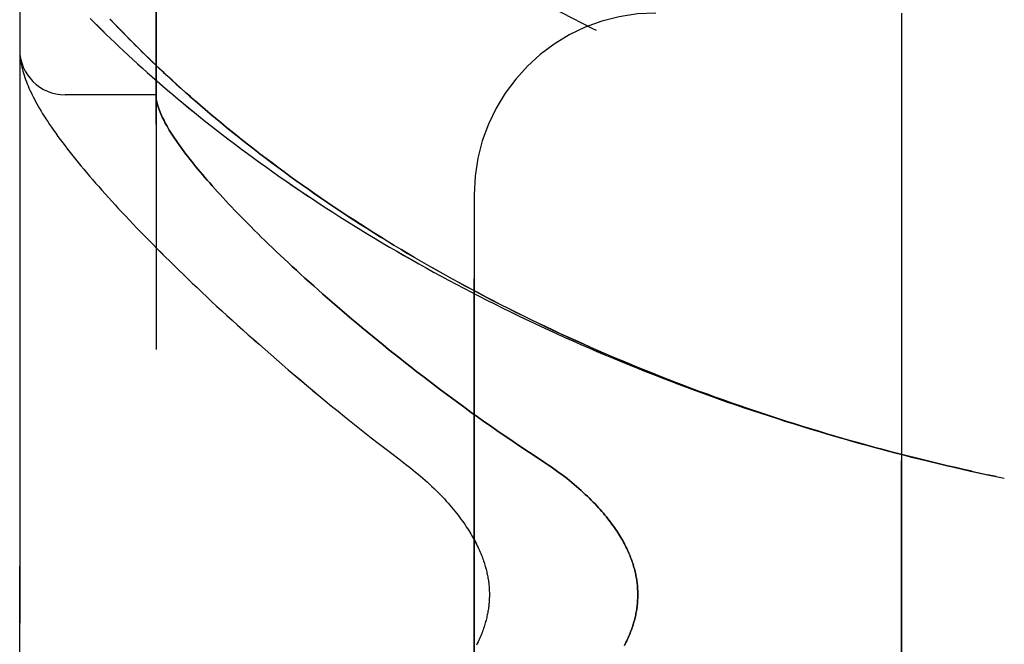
# Model space of a CAD drawing. Header units: inches. Extents: x 0 to 179, y 0 to 116.
# Tile 113 of 234: x 16.279 to 17.633, y 76.432 to 77.291. Entities that reach past the tile are written whole.
import ezdxf

# ---------------------------------------------------------------- set-up
doc = ezdxf.new("R2010")
doc.units = ezdxf.units.IN
doc.header["$LTSCALE"] = 9.842105
doc.header["$MEASUREMENT"] = 0
doc.linetypes.add('HIDDEN', pattern=[0.2, 0.1, -0.1])
doc.layers.add('LEFTHAND_DOOR_ASSEMBLY', color=7, linetype='CONTINUOUS')
doc.layers.add('RIGHTHAND_DOOR_ASSEMBLY', color=7, linetype='CONTINUOUS')

msp = doc.modelspace()

# ---------------------------------------------------------------- linework, layer by layer
at = {"layer": 'LEFTHAND_DOOR_ASSEMBLY', "color": 8, "linetype": 'HIDDEN'}
for p, q in [((16.4664, 75.1791), (16.4664, 77.8216)), ((16.2789, 75.5553), (16.2789, 77.4453)), ((17.4914, 75.7003), (17.4914, 77.3003)), ((16.4103, 77.2844), (16.4032, 77.292)), ((16.2791, 77.2445), (16.2792, 77.2438)), ((16.2792, 77.2438), (16.2792, 77.2431)), ((16.2792, 77.2431), (16.2793, 77.2425)), ((16.2793, 77.2425), (16.2793, 77.2418)), ((16.2793, 77.2418), (16.2794, 77.2411)), ((16.2794, 77.2411), (16.2795, 77.2404)), ((16.2796, 77.2394), (16.2797, 77.2387)), ((16.2797, 77.2387), (16.2798, 77.238)), ((16.2798, 77.238), (16.2799, 77.2369)), ((16.4664, 77.1878), (16.3414, 77.1878)), ((16.9039, 75.9503), (16.9039, 77.0503)), ((17.5982, 76.6678), (17.6107, 76.6651)), ((17.6218, 76.6627), (17.6098, 76.6653)), ((17.6214, 76.6628), (17.6329, 76.6604))]:
    msp.add_line(p, q, dxfattribs=at)
for points in [[(16.3758, 77.2929), (16.3812, 77.2875), (16.3867, 77.2821), (16.3922, 77.2766), (16.3979, 77.271), (16.4038, 77.2654), (16.4097, 77.2597), (16.4157, 77.2539), (16.4219, 77.2482), (16.4281, 77.2423), (16.4345, 77.2364), (16.441, 77.2305), (16.4476, 77.2246), (16.4543, 77.2186), (16.4611, 77.2125), (16.468, 77.2065), (16.4751, 77.2004), (16.4822, 77.1943), (16.4894, 77.1881), (16.4968, 77.1819), (16.5042, 77.1757), (16.5117, 77.1695), (16.5194, 77.1633), (16.5271, 77.1571), (16.5349, 77.1508), (16.5429, 77.1445), (16.5509, 77.1383), (16.559, 77.132), (16.5672, 77.1257), (16.5755, 77.1195), (16.5838, 77.1132), (16.5923, 77.1069), (16.6008, 77.1006), (16.6095, 77.0944), (16.6182, 77.0881), (16.627, 77.0819), (16.6359, 77.0756), (16.6448, 77.0694), (16.6538, 77.0632), (16.6629, 77.057), (16.6721, 77.0508), (16.6814, 77.0446), (16.6907, 77.0385), (16.7001, 77.0324), (16.7095, 77.0263), (16.719, 77.0202), (16.7286, 77.0142), (16.7383, 77.0082), (16.748, 77.0022), (16.7577, 76.9962), (16.7676, 76.9903), (16.7774, 76.9844), (16.7874, 76.9785), (16.7974, 76.9727), (16.8074, 76.9669), (16.8175, 76.9612), (16.8277, 76.9554), (16.8379, 76.9497), (16.8481, 76.9441), (16.8584, 76.9385), (16.8688, 76.9329), (16.8792, 76.9274), (16.8896, 76.9219), (16.9001, 76.9164), (16.9106, 76.911), (16.9211, 76.9056), (16.9317, 76.9003), (16.9424, 76.895), (16.9531, 76.8897), (16.9638, 76.8845), (16.9745, 76.8794), (16.9853, 76.8743), (16.9961, 76.8692), (17.007, 76.8642), (17.0179, 76.8592), (17.0288, 76.8542), (17.0397, 76.8493), (17.0507, 76.8445), (17.0617, 76.8397), (17.0727, 76.8349), (17.0838, 76.8302), (17.0949, 76.8256), (17.106, 76.821), (17.1171, 76.8164), (17.1283, 76.8119), (17.1394, 76.8074), (17.1506, 76.803), (17.1619, 76.7986), (17.1731, 76.7943), (17.1844, 76.79), (17.1957, 76.7858), (17.207, 76.7816), (17.2183, 76.7774), (17.2296, 76.7734), (17.241, 76.7693), (17.2524, 76.7653), (17.2638, 76.7614), (17.2752, 76.7575), (17.2866, 76.7536), (17.298, 76.7498), (17.3094, 76.7461), (17.3209, 76.7424), (17.3324, 76.7387), (17.3438, 76.7351), (17.3553, 76.7316), (17.3668, 76.728), (17.3784, 76.7246), (17.3899, 76.7212), (17.4014, 76.7178), (17.4129, 76.7145), (17.4245, 76.7112), (17.436, 76.708), (17.4476, 76.7048), (17.4592, 76.7017), (17.4707, 76.6986), (17.4823, 76.6955), (17.4939, 76.6926), (17.5055, 76.6896), (17.5171, 76.6867), (17.5287, 76.6839), (17.5402, 76.6811), (17.5518, 76.6783), (17.5634, 76.6756), (17.575, 76.673), (17.5866, 76.6703), (17.5996, 76.6675)], [(17.5884, 76.67), (17.5773, 76.6725), (17.5662, 76.675), (17.555, 76.6776), (17.5439, 76.6802), (17.5328, 76.6829), (17.5217, 76.6856), (17.5106, 76.6884), (17.4995, 76.6912), (17.4884, 76.6941), (17.4773, 76.697), (17.4662, 76.6999), (17.4551, 76.7029), (17.444, 76.7059), (17.4329, 76.709), (17.4219, 76.7121), (17.4108, 76.7153), (17.3998, 76.7185), (17.3887, 76.7217), (17.3777, 76.725), (17.3667, 76.7284), (17.3557, 76.7318), (17.3447, 76.7352), (17.3337, 76.7387), (17.3227, 76.7422), (17.3118, 76.7458), (17.3008, 76.7494), (17.2899, 76.7531), (17.279, 76.7568), (17.2681, 76.7605), (17.2572, 76.7643), (17.2463, 76.7681), (17.2355, 76.772), (17.2246, 76.776), (17.2138, 76.7799), (17.203, 76.784), (17.1922, 76.788), (17.1814, 76.7922), (17.1707, 76.7963), (17.16, 76.8005), (17.1493, 76.8048), (17.1386, 76.8091), (17.1279, 76.8134), (17.1173, 76.8178), (17.1067, 76.8222), (17.0961, 76.8267), (17.0855, 76.8312), (17.075, 76.8358), (17.0645, 76.8404), (17.054, 76.8451), (17.0435, 76.8498), (17.0331, 76.8545), (17.0227, 76.8593), (17.0124, 76.8641), (17.002, 76.869), (16.9917, 76.8739), (16.9815, 76.8789), (16.9712, 76.8839), (16.961, 76.8889), (16.9509, 76.894), (16.9407, 76.8991), (16.9306, 76.9043), (16.9206, 76.9095), (16.9106, 76.9148), (16.9006, 76.9201), (16.8907, 76.9254), (16.8808, 76.9308), (16.871, 76.9362), (16.8612, 76.9416), (16.8514, 76.9471), (16.8417, 76.9527), (16.8321, 76.9582), (16.8225, 76.9638), (16.8129, 76.9694), (16.8034, 76.9751), (16.7939, 76.9808), (16.7845, 76.9865), (16.7752, 76.9923), (16.7659, 76.9981), (16.7567, 77.0039), (16.7475, 77.0098), (16.7384, 77.0157), (16.7293, 77.0216), (16.7204, 77.0275), (16.7114, 77.0335), (16.7026, 77.0394), (16.6938, 77.0454), (16.685, 77.0515), (16.6764, 77.0575), (16.6678, 77.0636), (16.6593, 77.0696), (16.6509, 77.0757), (16.6425, 77.0818), (16.6342, 77.0879), (16.626, 77.0941), (16.6179, 77.1002), (16.6098, 77.1063), (16.6019, 77.1125), (16.594, 77.1186), (16.5862, 77.1247), (16.5785, 77.1309), (16.5709, 77.137), (16.5633, 77.1431), (16.5559, 77.1492), (16.5486, 77.1553), (16.5413, 77.1614), (16.5342, 77.1675), (16.5272, 77.1735), (16.5203, 77.1795), (16.5136, 77.1854), (16.5071, 77.1911), (16.5007, 77.1968), (16.4946, 77.2024), (16.4886, 77.2078), (16.4828, 77.2131), (16.4772, 77.2183), (16.4718, 77.2233), (16.4666, 77.2283), (16.4615, 77.2331), (16.4566, 77.2379), (16.4518, 77.2425), (16.4471, 77.2471), (16.4426, 77.2516), (16.4382, 77.256), (16.4339, 77.2603), (16.4297, 77.2645), (16.4256, 77.2686), (16.4217, 77.2727), (16.4178, 77.2767), (16.414, 77.2806), (16.4103, 77.2844)], [(16.2789, 77.2493), (16.2789, 77.2489), (16.2789, 77.2485), (16.2789, 77.2482), (16.279, 77.2478), (16.279, 77.2474), (16.279, 77.2471), (16.279, 77.2467), (16.279, 77.2463), (16.279, 77.246), (16.279, 77.2456), (16.2791, 77.2452), (16.2791, 77.2445)], [(16.2795, 77.2404), (16.2795, 77.2401), (16.2796, 77.2394)], [(16.2799, 77.2369), (16.2803, 77.2343), (16.2807, 77.2316), (16.2813, 77.2289), (16.2819, 77.2261), (16.2826, 77.2233), (16.2833, 77.2204), (16.2841, 77.2175), (16.285, 77.2147), (16.286, 77.2117), (16.287, 77.2088), (16.2881, 77.2059), (16.2892, 77.203), (16.2904, 77.2), (16.2917, 77.1971), (16.2931, 77.1941), (16.2945, 77.191), (16.2959, 77.188), (16.2975, 77.1849), (16.2991, 77.1818), (16.3008, 77.1786), (16.3026, 77.1754), (16.3044, 77.1721), (16.3064, 77.1688), (16.3084, 77.1654), (16.3105, 77.1619), (16.3127, 77.1584), (16.3151, 77.1547), (16.3175, 77.151), (16.3201, 77.1472), (16.3228, 77.1432), (16.3256, 77.1391), (16.3286, 77.135), (16.3316, 77.1307), (16.3348, 77.1264), (16.3381, 77.122), (16.3415, 77.1175), (16.3449, 77.113), (16.3484, 77.1085), (16.352, 77.104), (16.3557, 77.0994), (16.3594, 77.0948), (16.3632, 77.0902), (16.3671, 77.0856), (16.371, 77.0809), (16.375, 77.0761), (16.3792, 77.0713), (16.3833, 77.0665), (16.3876, 77.0616), (16.392, 77.0566), (16.3964, 77.0517), (16.4009, 77.0466), (16.4055, 77.0415), (16.4102, 77.0364), (16.415, 77.0312), (16.4199, 77.026), (16.4248, 77.0207), (16.4299, 77.0154), (16.435, 77.01), (16.4402, 77.0045), (16.4455, 76.999), (16.4509, 76.9935), (16.4564, 76.9879), (16.4619, 76.9822), (16.4676, 76.9765), (16.4734, 76.9707), (16.4792, 76.9649), (16.4852, 76.959), (16.4912, 76.9531), (16.4973, 76.9471), (16.5036, 76.9411), (16.5099, 76.935), (16.5163, 76.9288), (16.5228, 76.9226), (16.5294, 76.9164), (16.5361, 76.9101), (16.5429, 76.9037), (16.5498, 76.8973), (16.5568, 76.8908), (16.5639, 76.8843), (16.5711, 76.8778), (16.5784, 76.8712), (16.5858, 76.8645), (16.5932, 76.8578), (16.6008, 76.851), (16.6085, 76.8442), (16.6163, 76.8374), (16.6241, 76.8305), (16.6321, 76.8236), (16.6401, 76.8167), (16.6483, 76.8097), (16.6565, 76.8026), (16.6649, 76.7956), (16.6733, 76.7885), (16.6818, 76.7813), (16.6904, 76.7742), (16.6991, 76.767), (16.7079, 76.7598), (16.7168, 76.7526), (16.7257, 76.7453), (16.7347, 76.7381), (16.7439, 76.7308), (16.753, 76.7235), (16.7623, 76.7162), (16.7717, 76.7089), (16.7811, 76.7016), (16.7906, 76.6943), (16.8001, 76.687), (16.8097, 76.6798)], [(16.4664, 77.1869), (16.4664, 77.1866), (16.4664, 77.1863), (16.4665, 77.1859), (16.4665, 77.1856), (16.4665, 77.1852), (16.4665, 77.1848), (16.4666, 77.1843), (16.4666, 77.1838)], [(16.4666, 77.1838), (16.4668, 77.182), (16.4671, 77.1802), (16.4675, 77.1784), (16.4679, 77.1765), (16.4684, 77.1745), (16.469, 77.1725), (16.4696, 77.1705), (16.4703, 77.1684), (16.4711, 77.1663), (16.472, 77.1641), (16.4729, 77.1618), (16.4739, 77.1595), (16.475, 77.1572), (16.4762, 77.1548), (16.4774, 77.1524), (16.4787, 77.1499), (16.4801, 77.1473), (16.4816, 77.1447), (16.4831, 77.1421), (16.4847, 77.1394), (16.4864, 77.1366), (16.4882, 77.1338), (16.49, 77.131), (16.4919, 77.1281), (16.4939, 77.1251), (16.496, 77.1221), (16.4982, 77.119), (16.5004, 77.1159), (16.5027, 77.1127), (16.5051, 77.1095), (16.5076, 77.1062), (16.5101, 77.1029), (16.5128, 77.0995), (16.5155, 77.0961), (16.5183, 77.0926), (16.5212, 77.089), (16.5241, 77.0854), (16.5272, 77.0818), (16.5303, 77.0781), (16.5335, 77.0743), (16.5368, 77.0705), (16.5402, 77.0666), (16.5437, 77.0626), (16.5472, 77.0587), (16.5509, 77.0546), (16.5546, 77.0505), (16.5584, 77.0464), (16.5623, 77.0421), (16.5663, 77.0379), (16.5704, 77.0336), (16.5745, 77.0292), (16.5788, 77.0248), (16.5831, 77.0203), (16.5876, 77.0157), (16.5921, 77.0111), (16.5967, 77.0065), (16.6014, 77.0018), (16.6062, 76.997), (16.6111, 76.9922), (16.6161, 76.9873), (16.6212, 76.9824), (16.6264, 76.9774), (16.6316, 76.9724), (16.637, 76.9673), (16.6424, 76.9622), (16.648, 76.957), (16.6536, 76.9518), (16.6594, 76.9465), (16.6652, 76.9412), (16.6711, 76.9358), (16.6771, 76.9304), (16.6833, 76.9249), (16.6895, 76.9194), (16.6958, 76.9138), (16.7022, 76.9082), (16.7087, 76.9025), (16.7153, 76.8968), (16.7219, 76.8911), (16.7287, 76.8853), (16.7356, 76.8794), (16.7425, 76.8736), (16.7496, 76.8677), (16.7567, 76.8618), (16.764, 76.8558), (16.7713, 76.8498), (16.7787, 76.8438), (16.7863, 76.8377), (16.7938, 76.8316), (16.8015, 76.8255), (16.8093, 76.8194), (16.8172, 76.8132), (16.8251, 76.807), (16.8331, 76.8009), (16.8412, 76.7947), (16.8494, 76.7885), (16.8576, 76.7822), (16.866, 76.776), (16.8744, 76.7698), (16.8828, 76.7635), (16.8914, 76.7573), (16.9, 76.7511), (16.9087, 76.7449), (16.9174, 76.7387), (16.9262, 76.7325), (16.935, 76.7263), (16.9439, 76.7201), (16.9529, 76.714), (16.9619, 76.7079), (16.9709, 76.7018), (16.98, 76.6958), (16.9891, 76.6898)], [(16.8097, 76.6798), (16.8131, 76.6772), (16.8166, 76.6745), (16.82, 76.6717), (16.8234, 76.669), (16.8268, 76.6662), (16.8301, 76.6634), (16.8334, 76.6606), (16.8366, 76.6577), (16.8397, 76.6549), (16.8428, 76.652), (16.8459, 76.6491), (16.8489, 76.6463), (16.8518, 76.6434), (16.8547, 76.6405), (16.8575, 76.6377), (16.8602, 76.6348), (16.8629, 76.6319), (16.8655, 76.6291), (16.868, 76.6263), (16.8705, 76.6235), (16.8729, 76.6206), (16.8752, 76.6179), (16.8775, 76.6151), (16.8797, 76.6123), (16.8818, 76.6096), (16.8838, 76.6069), (16.8858, 76.6042), (16.8878, 76.6016), (16.8896, 76.5989), (16.8914, 76.5963), (16.8931, 76.5938), (16.8948, 76.5912), (16.8964, 76.5887), (16.8979, 76.5862), (16.8994, 76.5838), (16.9008, 76.5814), (16.9022, 76.579), (16.9035, 76.5767), (16.9047, 76.5743), (16.906, 76.572), (16.9071, 76.5698), (16.9082, 76.5675), (16.9093, 76.5653), (16.9103, 76.5631), (16.9113, 76.561), (16.9122, 76.5588), (16.9131, 76.5568), (16.9139, 76.5547), (16.9147, 76.5526), (16.9154, 76.5506), (16.9162, 76.5486), (16.9168, 76.5467), (16.9175, 76.5447), (16.9181, 76.5428), (16.9187, 76.5409), (16.9192, 76.5391), (16.9198, 76.5372), (16.9202, 76.5354), (16.9207, 76.5336), (16.9211, 76.5318), (16.9215, 76.5301), (16.9219, 76.5283), (16.9223, 76.5266), (16.9226, 76.5249), (16.9229, 76.5232), (16.9232, 76.5215), (16.9234, 76.5198), (16.9236, 76.5181), (16.9239, 76.5165), (16.924, 76.5148), (16.9242, 76.5132), (16.9244, 76.5116), (16.9245, 76.51), (16.9246, 76.5083), (16.9247, 76.5067), (16.9247, 76.5051), (16.9248, 76.5035), (16.9248, 76.5019), (16.9248, 76.5003), (16.9248, 76.4987), (16.9248, 76.4971), (16.9247, 76.4955), (16.9247, 76.4939), (16.9246, 76.4923), (16.9245, 76.4907), (16.9244, 76.4891), (16.9242, 76.4875), (16.924, 76.4859), (16.9239, 76.4842), (16.9236, 76.4826), (16.9234, 76.4809), (16.9232, 76.4792), (16.9229, 76.4775), (16.9226, 76.4758), (16.9223, 76.4741), (16.9219, 76.4724), (16.9215, 76.4706), (16.9211, 76.4689), (16.9207, 76.4671), (16.9202, 76.4653), (16.9197, 76.4635), (16.9192, 76.4616), (16.9187, 76.4597), (16.9181, 76.4579), (16.9175, 76.4559), (16.9168, 76.454), (16.9162, 76.452), (16.9154, 76.4501), (16.9147, 76.448), (16.9139, 76.446), (16.913, 76.4439), (16.9122, 76.4418), (16.9112, 76.4397), (16.9103, 76.4376), (16.9093, 76.4354), (16.9082, 76.4332), (16.9071, 76.4309)], [(16.9891, 76.6898), (17.0022, 76.6812), (17.006, 76.6786), (17.0099, 76.676), (17.0136, 76.6734), (17.0173, 76.6707), (17.021, 76.668), (17.0246, 76.6654), (17.0281, 76.6627), (17.0316, 76.66), (17.035, 76.6573), (17.0383, 76.6545), (17.0415, 76.6518), (17.0447, 76.6491), (17.0478, 76.6464), (17.0509, 76.6437), (17.0538, 76.641), (17.0567, 76.6383), (17.0596, 76.6357), (17.0623, 76.633), (17.065, 76.6304), (17.0676, 76.6277), (17.0701, 76.6251), (17.0726, 76.6225), (17.0749, 76.6199), (17.0772, 76.6174), (17.0795, 76.6148), (17.0817, 76.6123), (17.0838, 76.6098), (17.0858, 76.6073), (17.0878, 76.6048), (17.0897, 76.6024), (17.0916, 76.6), (17.0933, 76.5975), (17.0951, 76.5952), (17.0968, 76.5928), (17.0984, 76.5905), (17.0999, 76.5881), (17.1014, 76.5858), (17.1029, 76.5835), (17.1043, 76.5813), (17.1056, 76.579), (17.1069, 76.5768), (17.1082, 76.5746), (17.1094, 76.5724), (17.1105, 76.5702), (17.1117, 76.5681), (17.1127, 76.566), (17.1138, 76.5638), (17.1147, 76.5617), (17.1157, 76.5597), (17.1166, 76.5576), (17.1175, 76.5555), (17.1183, 76.5535), (17.1191, 76.5515), (17.1198, 76.5495), (17.1206, 76.5475), (17.1213, 76.5455), (17.1219, 76.5435), (17.1225, 76.5416), (17.1231, 76.5396), (17.1237, 76.5377), (17.1242, 76.5357), (17.1247, 76.5338), (17.1252, 76.5319), (17.1256, 76.53), (17.126, 76.5281), (17.1264, 76.5262), (17.1268, 76.5243), (17.1271, 76.5225), (17.1274, 76.5206), (17.1276, 76.5187), (17.1279, 76.5169), (17.1281, 76.515), (17.1283, 76.5132), (17.1285, 76.5113), (17.1286, 76.5095), (17.1287, 76.5077), (17.1288, 76.5058), (17.1289, 76.504), (17.1289, 76.5022), (17.1289, 76.5003), (17.1289, 76.4985), (17.1289, 76.4967), (17.1288, 76.4949), (17.1287, 76.493), (17.1286, 76.4912), (17.1285, 76.4894), (17.1283, 76.4875), (17.1281, 76.4857), (17.1279, 76.4838), (17.1276, 76.482), (17.1274, 76.4801), (17.1271, 76.4782), (17.1268, 76.4764), (17.1264, 76.4745), (17.126, 76.4726), (17.1256, 76.4707), (17.1252, 76.4688), (17.1247, 76.4669), (17.1242, 76.465), (17.1237, 76.463), (17.1231, 76.4611), (17.1225, 76.4591), (17.1219, 76.4572), (17.1213, 76.4552), (17.1206, 76.4532), (17.1198, 76.4512), (17.1191, 76.4492), (17.1183, 76.4472), (17.1175, 76.4452), (17.1166, 76.4431), (17.1157, 76.441), (17.1147, 76.4389), (17.1138, 76.4368), (17.1127, 76.4347), (17.1117, 76.4326), (17.1105, 76.4304)]]:
    msp.add_lwpolyline(points, dxfattribs=at)
for centre, radius, start, end in [((18.2789, 79.7755), 2.7751, 223.8884, 270), ((17.1539, 77.0503), 0.25, 90, 180), ((16.3414, 77.2503), 0.0625, 180, 270)]:
    msp.add_arc(centre, radius, start, end, dxfattribs=at)
at = {"layer": 'RIGHTHAND_DOOR_ASSEMBLY', "color": 8, "linetype": 'HIDDEN'}
for p, q in [((16.4664, 77.8216), (16.4664, 75.1791)), ((16.2789, 77.4453), (16.2789, 75.5553)), ((17.4914, 77.3003), (17.4914, 75.7003)), ((16.4031, 77.2921), (16.4102, 77.2846)), ((16.2792, 77.2438), (16.2792, 77.2431)), ((16.2792, 77.2431), (16.2793, 77.2425)), ((16.2793, 77.2425), (16.2793, 77.2418)), ((16.2793, 77.2418), (16.2794, 77.2411)), ((16.2794, 77.2411), (16.2795, 77.2404)), ((16.2796, 77.2394), (16.2797, 77.2387)), ((16.2797, 77.2387), (16.2798, 77.238)), ((16.2798, 77.238), (16.2799, 77.2369)), ((16.4664, 77.1878), (16.3414, 77.1878)), ((16.9039, 77.0503), (16.9039, 75.9503)), ((17.6098, 76.6653), (17.6218, 76.6627)), ((17.6214, 76.6628), (17.6329, 76.6604))]:
    msp.add_line(p, q, dxfattribs=at)
for points in [[(16.3759, 77.2929), (16.3812, 77.2875), (16.3867, 77.282), (16.3923, 77.2765), (16.398, 77.2709), (16.4038, 77.2653), (16.4097, 77.2596), (16.4158, 77.2539), (16.4219, 77.2481), (16.4282, 77.2423), (16.4346, 77.2364), (16.441, 77.2305), (16.4476, 77.2245), (16.4543, 77.2185), (16.4612, 77.2125), (16.4681, 77.2064), (16.4751, 77.2003), (16.4822, 77.1942), (16.4895, 77.1881), (16.4968, 77.1819), (16.5043, 77.1757), (16.5118, 77.1695), (16.5194, 77.1633), (16.5272, 77.157), (16.535, 77.1508), (16.5429, 77.1445), (16.5509, 77.1382), (16.559, 77.132), (16.5672, 77.1257), (16.5755, 77.1194), (16.5839, 77.1131), (16.5923, 77.1069), (16.6009, 77.1006), (16.6095, 77.0943), (16.6182, 77.0881), (16.627, 77.0818), (16.6359, 77.0756), (16.6449, 77.0694), (16.6539, 77.0631), (16.663, 77.057), (16.6722, 77.0508), (16.6814, 77.0446), (16.6907, 77.0385), (16.7001, 77.0324), (16.7096, 77.0263), (16.7191, 77.0202), (16.7287, 77.0142), (16.7383, 77.0081), (16.748, 77.0022), (16.7578, 76.9962), (16.7676, 76.9903), (16.7775, 76.9844), (16.7874, 76.9785), (16.7974, 76.9727), (16.8075, 76.9669), (16.8176, 76.9611), (16.8277, 76.9554), (16.8379, 76.9497), (16.8482, 76.9441), (16.8585, 76.9384), (16.8688, 76.9329), (16.8792, 76.9273), (16.8896, 76.9218), (16.9001, 76.9164), (16.9106, 76.911), (16.9212, 76.9056), (16.9318, 76.9003), (16.9424, 76.895), (16.9531, 76.8897), (16.9638, 76.8845), (16.9746, 76.8793), (16.9854, 76.8742), (16.9962, 76.8692), (17.007, 76.8641), (17.0179, 76.8592), (17.0288, 76.8542), (17.0398, 76.8493), (17.0507, 76.8445), (17.0617, 76.8397), (17.0728, 76.8349), (17.0838, 76.8302), (17.0949, 76.8256), (17.106, 76.821), (17.1171, 76.8164), (17.1283, 76.8119), (17.1395, 76.8074), (17.1507, 76.803), (17.1619, 76.7986), (17.1731, 76.7943), (17.1844, 76.79), (17.1957, 76.7858), (17.207, 76.7816), (17.2183, 76.7774), (17.2297, 76.7734), (17.241, 76.7693), (17.2524, 76.7653), (17.2638, 76.7614), (17.2752, 76.7575), (17.2866, 76.7536), (17.298, 76.7498), (17.3095, 76.7461), (17.3209, 76.7424), (17.3324, 76.7387), (17.3439, 76.7351), (17.3554, 76.7315), (17.3669, 76.728), (17.3784, 76.7246), (17.3899, 76.7212), (17.4014, 76.7178), (17.413, 76.7145), (17.4245, 76.7112), (17.4361, 76.708), (17.4476, 76.7048), (17.4592, 76.7017), (17.4708, 76.6986), (17.4823, 76.6955), (17.4939, 76.6926), (17.5055, 76.6896), (17.5171, 76.6867), (17.5287, 76.6839), (17.5403, 76.6811), (17.5519, 76.6783), (17.5635, 76.6756), (17.575, 76.673), (17.5866, 76.6703), (17.5982, 76.6678), (17.6098, 76.6653)], [(16.4102, 77.2846), (16.4138, 77.2808), (16.4176, 77.2769), (16.4215, 77.2729), (16.4254, 77.2688), (16.4295, 77.2647), (16.4336, 77.2605), (16.4379, 77.2562), (16.4424, 77.2518), (16.4469, 77.2473), (16.4516, 77.2428), (16.4563, 77.2381), (16.4612, 77.2334), (16.4663, 77.2286), (16.4715, 77.2236), (16.4769, 77.2186), (16.4825, 77.2134), (16.4882, 77.2081), (16.4942, 77.2027), (16.5003, 77.1972), (16.5066, 77.1915), (16.5131, 77.1857), (16.5198, 77.1799), (16.5267, 77.1739), (16.5337, 77.1679), (16.5408, 77.1619), (16.5481, 77.1558), (16.5554, 77.1497), (16.5628, 77.1435), (16.5704, 77.1374), (16.578, 77.1313), (16.5857, 77.1251), (16.5935, 77.119), (16.6013, 77.1129), (16.6093, 77.1067), (16.6174, 77.1006), (16.6255, 77.0944), (16.6337, 77.0883), (16.642, 77.0822), (16.6503, 77.0761), (16.6588, 77.07), (16.6673, 77.0639), (16.6759, 77.0579), (16.6845, 77.0518), (16.6933, 77.0458), (16.7021, 77.0398), (16.7109, 77.0338), (16.7199, 77.0278), (16.7288, 77.0219), (16.7379, 77.016), (16.747, 77.0101), (16.7562, 77.0042), (16.7654, 76.9984), (16.7747, 76.9926), (16.7841, 76.9868), (16.7935, 76.9811), (16.8029, 76.9754), (16.8124, 76.9697), (16.822, 76.9641), (16.8316, 76.9585), (16.8413, 76.9529), (16.851, 76.9474), (16.8607, 76.9419), (16.8705, 76.9364), (16.8804, 76.931), (16.8903, 76.9256), (16.9002, 76.9203), (16.9102, 76.915), (16.9202, 76.9097), (16.9302, 76.9045), (16.9403, 76.8994), (16.9505, 76.8942), (16.9606, 76.8891), (16.9708, 76.8841), (16.9811, 76.8791), (16.9913, 76.8741), (17.0016, 76.8692), (17.012, 76.8643), (17.0223, 76.8595), (17.0327, 76.8547), (17.0432, 76.8499), (17.0536, 76.8452), (17.0641, 76.8406), (17.0746, 76.8359), (17.0852, 76.8314), (17.0957, 76.8268), (17.1063, 76.8224), (17.117, 76.8179), (17.1276, 76.8135), (17.1383, 76.8092), (17.149, 76.8049), (17.1597, 76.8006), (17.1704, 76.7964), (17.1811, 76.7923), (17.1919, 76.7881), (17.2027, 76.7841), (17.2135, 76.78), (17.2244, 76.7761), (17.2352, 76.7721), (17.2461, 76.7682), (17.2569, 76.7644), (17.2678, 76.7606), (17.2788, 76.7568), (17.2897, 76.7531), (17.3006, 76.7495), (17.3116, 76.7459), (17.3225, 76.7423), (17.3335, 76.7388), (17.3445, 76.7353), (17.3555, 76.7318), (17.3665, 76.7284), (17.3776, 76.7251), (17.3886, 76.7218), (17.3996, 76.7185), (17.4107, 76.7153), (17.4217, 76.7122), (17.4328, 76.709), (17.4439, 76.706), (17.455, 76.7029), (17.4661, 76.6999), (17.4772, 76.697), (17.4883, 76.6941), (17.4994, 76.6912), (17.5105, 76.6884), (17.5216, 76.6857), (17.5327, 76.6829), (17.5439, 76.6803), (17.555, 76.6776), (17.5661, 76.675), (17.5773, 76.6725), (17.5884, 76.67), (17.5995, 76.6675), (17.6107, 76.6651)], [(16.2789, 77.2493), (16.2789, 77.2489), (16.2789, 77.2485), (16.2789, 77.2482), (16.279, 77.2478), (16.279, 77.2474), (16.279, 77.2471), (16.279, 77.2467), (16.279, 77.2463), (16.279, 77.246), (16.279, 77.2456), (16.2791, 77.2452), (16.2791, 77.2449), (16.2791, 77.2445), (16.2792, 77.2438)], [(16.2795, 77.2404), (16.2795, 77.2401), (16.2796, 77.2394)], [(16.2799, 77.2369), (16.2803, 77.2343), (16.2807, 77.2316), (16.2813, 77.2289), (16.2819, 77.2261), (16.2826, 77.2233), (16.2833, 77.2204), (16.2841, 77.2175), (16.285, 77.2147), (16.286, 77.2118), (16.287, 77.2088), (16.2881, 77.2059), (16.2892, 77.203), (16.2904, 77.2), (16.2917, 77.1971), (16.2931, 77.1941), (16.2945, 77.191), (16.2959, 77.188), (16.2975, 77.1849), (16.2991, 77.1818), (16.3008, 77.1786), (16.3026, 77.1754), (16.3044, 77.1721), (16.3064, 77.1688), (16.3084, 77.1654), (16.3105, 77.1619), (16.3127, 77.1584), (16.3151, 77.1548), (16.3175, 77.151), (16.3201, 77.1472), (16.3228, 77.1432), (16.3256, 77.1391), (16.3285, 77.135), (16.3316, 77.1307), (16.3348, 77.1264), (16.3381, 77.122), (16.3415, 77.1175), (16.3449, 77.113), (16.3484, 77.1085), (16.352, 77.104), (16.3557, 77.0994), (16.3594, 77.0949), (16.3632, 77.0902), (16.367, 77.0856), (16.371, 77.0809), (16.375, 77.0761), (16.3791, 77.0713), (16.3833, 77.0665), (16.3876, 77.0616), (16.392, 77.0566), (16.3964, 77.0517), (16.4009, 77.0466), (16.4055, 77.0416), (16.4102, 77.0364), (16.415, 77.0312), (16.4199, 77.026), (16.4248, 77.0207), (16.4298, 77.0154), (16.435, 77.01), (16.4402, 77.0046), (16.4455, 76.9991), (16.4509, 76.9935), (16.4564, 76.9879), (16.4619, 76.9822), (16.4676, 76.9765), (16.4734, 76.9708), (16.4792, 76.9649), (16.4852, 76.959), (16.4912, 76.9531), (16.4973, 76.9471), (16.5036, 76.9411), (16.5099, 76.935), (16.5163, 76.9288), (16.5228, 76.9226), (16.5294, 76.9164), (16.5361, 76.9101), (16.5429, 76.9037), (16.5498, 76.8973), (16.5568, 76.8909), (16.5639, 76.8843), (16.5711, 76.8778), (16.5784, 76.8712), (16.5858, 76.8645), (16.5932, 76.8578), (16.6008, 76.8511), (16.6085, 76.8443), (16.6163, 76.8374), (16.6241, 76.8305), (16.6321, 76.8236), (16.6401, 76.8167), (16.6483, 76.8097), (16.6565, 76.8026), (16.6648, 76.7956), (16.6733, 76.7885), (16.6818, 76.7814), (16.6904, 76.7742), (16.6991, 76.767), (16.7079, 76.7598), (16.7167, 76.7526), (16.7257, 76.7453), (16.7347, 76.7381), (16.7438, 76.7308), (16.753, 76.7235), (16.7623, 76.7162), (16.7717, 76.7089), (16.7811, 76.7016), (16.7906, 76.6943), (16.8001, 76.687), (16.8097, 76.6798)], [(16.4666, 77.1838), (16.4666, 77.1843), (16.4665, 77.1848), (16.4665, 77.1852), (16.4665, 77.1856), (16.4665, 77.1859), (16.4664, 77.1863), (16.4664, 77.1866), (16.4664, 77.1869)], [(16.9891, 76.6898), (16.98, 76.6958), (16.9709, 76.7018), (16.9619, 76.7079), (16.9529, 76.714), (16.9439, 76.7201), (16.935, 76.7263), (16.9262, 76.7325), (16.9174, 76.7387), (16.9087, 76.7449), (16.9, 76.7511), (16.8914, 76.7573), (16.8828, 76.7635), (16.8744, 76.7698), (16.866, 76.776), (16.8576, 76.7822), (16.8494, 76.7885), (16.8412, 76.7947), (16.8331, 76.8009), (16.8251, 76.807), (16.8172, 76.8132), (16.8093, 76.8194), (16.8015, 76.8255), (16.7938, 76.8316), (16.7863, 76.8377), (16.7787, 76.8438), (16.7713, 76.8498), (16.764, 76.8558), (16.7567, 76.8618), (16.7496, 76.8677), (16.7425, 76.8736), (16.7356, 76.8794), (16.7287, 76.8853), (16.7219, 76.8911), (16.7153, 76.8968), (16.7087, 76.9025), (16.7022, 76.9082), (16.6958, 76.9138), (16.6895, 76.9194), (16.6833, 76.9249), (16.6771, 76.9304), (16.6711, 76.9358), (16.6652, 76.9412), (16.6594, 76.9465), (16.6536, 76.9518), (16.648, 76.957), (16.6424, 76.9622), (16.637, 76.9673), (16.6316, 76.9724), (16.6264, 76.9774), (16.6212, 76.9824), (16.6161, 76.9873), (16.6111, 76.9922), (16.6062, 76.997), (16.6014, 77.0018), (16.5967, 77.0065), (16.5921, 77.0111), (16.5876, 77.0157), (16.5831, 77.0203), (16.5788, 77.0248), (16.5745, 77.0292), (16.5704, 77.0336), (16.5663, 77.0379), (16.5623, 77.0421), (16.5584, 77.0464), (16.5546, 77.0505), (16.5509, 77.0546), (16.5472, 77.0587), (16.5437, 77.0626), (16.5402, 77.0666), (16.5368, 77.0705), (16.5335, 77.0743), (16.5303, 77.0781), (16.5272, 77.0818), (16.5241, 77.0854), (16.5212, 77.089), (16.5183, 77.0926), (16.5155, 77.0961), (16.5128, 77.0995), (16.5101, 77.1029), (16.5076, 77.1062), (16.5051, 77.1095), (16.5027, 77.1127), (16.5004, 77.1159), (16.4982, 77.119), (16.496, 77.1221), (16.4939, 77.1251), (16.4919, 77.1281), (16.49, 77.131), (16.4882, 77.1338), (16.4864, 77.1366), (16.4847, 77.1394), (16.4831, 77.1421), (16.4816, 77.1447), (16.4801, 77.1473), (16.4787, 77.1499), (16.4774, 77.1524), (16.4762, 77.1548), (16.475, 77.1572), (16.4739, 77.1595), (16.4729, 77.1618), (16.472, 77.1641), (16.4711, 77.1663), (16.4703, 77.1684), (16.4696, 77.1705), (16.469, 77.1725), (16.4684, 77.1745), (16.4679, 77.1765), (16.4675, 77.1784), (16.4671, 77.1802), (16.4668, 77.182), (16.4666, 77.1838)], [(16.8097, 76.6798), (16.8131, 76.6772), (16.8166, 76.6745), (16.82, 76.6717), (16.8234, 76.669), (16.8268, 76.6662), (16.8301, 76.6634), (16.8333, 76.6606), (16.8366, 76.6577), (16.8397, 76.6549), (16.8428, 76.652), (16.8459, 76.6492), (16.8489, 76.6463), (16.8518, 76.6434), (16.8547, 76.6405), (16.8575, 76.6377), (16.8602, 76.6348), (16.8629, 76.632), (16.8655, 76.6291), (16.868, 76.6263), (16.8705, 76.6235), (16.8729, 76.6207), (16.8752, 76.6179), (16.8775, 76.6151), (16.8797, 76.6123), (16.8818, 76.6096), (16.8838, 76.6069), (16.8858, 76.6042), (16.8878, 76.6016), (16.8896, 76.5989), (16.8914, 76.5963), (16.8931, 76.5938), (16.8948, 76.5912), (16.8964, 76.5887), (16.8979, 76.5862), (16.8994, 76.5838), (16.9008, 76.5814), (16.9022, 76.579), (16.9035, 76.5767), (16.9047, 76.5743), (16.9059, 76.572), (16.9071, 76.5698), (16.9082, 76.5675), (16.9093, 76.5653), (16.9103, 76.5631), (16.9112, 76.561), (16.9122, 76.5589), (16.913, 76.5568), (16.9139, 76.5547), (16.9147, 76.5527), (16.9154, 76.5506), (16.9162, 76.5487), (16.9168, 76.5467), (16.9175, 76.5448), (16.9181, 76.5428), (16.9187, 76.541), (16.9192, 76.5391), (16.9197, 76.5372), (16.9202, 76.5354), (16.9207, 76.5336), (16.9211, 76.5318), (16.9215, 76.5301), (16.9219, 76.5283), (16.9223, 76.5266), (16.9226, 76.5249), (16.9229, 76.5232), (16.9232, 76.5215), (16.9234, 76.5198), (16.9236, 76.5181), (16.9239, 76.5165), (16.924, 76.5148), (16.9242, 76.5132), (16.9244, 76.5116), (16.9245, 76.51), (16.9246, 76.5084), (16.9247, 76.5067), (16.9247, 76.5051), (16.9248, 76.5035), (16.9248, 76.5019), (16.9248, 76.5004), (16.9248, 76.4988), (16.9248, 76.4972), (16.9247, 76.4956), (16.9247, 76.494), (16.9246, 76.4923), (16.9245, 76.4907), (16.9244, 76.4891), (16.9242, 76.4875), (16.924, 76.4859), (16.9239, 76.4842), (16.9236, 76.4826), (16.9234, 76.4809), (16.9232, 76.4792), (16.9229, 76.4775), (16.9226, 76.4758), (16.9223, 76.4741), (16.9219, 76.4724), (16.9215, 76.4706), (16.9211, 76.4689), (16.9207, 76.4671), (16.9202, 76.4653), (16.9198, 76.4635), (16.9192, 76.4616), (16.9187, 76.4597), (16.9181, 76.4579), (16.9175, 76.4559), (16.9168, 76.454), (16.9162, 76.452), (16.9154, 76.4501), (16.9147, 76.448), (16.9139, 76.446), (16.9131, 76.4439), (16.9122, 76.4418), (16.9113, 76.4397), (16.9103, 76.4376), (16.9093, 76.4354), (16.9082, 76.4332), (16.9071, 76.4309)], [(17.1105, 76.4304), (17.1117, 76.4326), (17.1127, 76.4347), (17.1138, 76.4368), (17.1147, 76.4389), (17.1157, 76.441), (17.1166, 76.4431), (17.1175, 76.4452), (17.1183, 76.4472), (17.1191, 76.4492), (17.1198, 76.4512), (17.1206, 76.4532), (17.1213, 76.4552), (17.1219, 76.4572), (17.1225, 76.4591), (17.1231, 76.4611), (17.1237, 76.463), (17.1242, 76.465), (17.1247, 76.4669), (17.1252, 76.4688), (17.1256, 76.4707), (17.126, 76.4726), (17.1264, 76.4745), (17.1268, 76.4764), (17.1271, 76.4782), (17.1274, 76.4801), (17.1276, 76.482), (17.1279, 76.4838), (17.1281, 76.4857), (17.1283, 76.4875), (17.1285, 76.4894), (17.1286, 76.4912), (17.1287, 76.493), (17.1288, 76.4949), (17.1289, 76.4967), (17.1289, 76.4985), (17.1289, 76.5003), (17.1289, 76.5022), (17.1289, 76.504), (17.1288, 76.5058), (17.1287, 76.5077), (17.1286, 76.5095), (17.1285, 76.5113), (17.1283, 76.5132), (17.1281, 76.515), (17.1279, 76.5169), (17.1276, 76.5187), (17.1274, 76.5206), (17.1271, 76.5225), (17.1268, 76.5243), (17.1264, 76.5262), (17.126, 76.5281), (17.1256, 76.53), (17.1252, 76.5319), (17.1247, 76.5338), (17.1242, 76.5357), (17.1237, 76.5377), (17.1231, 76.5396), (17.1225, 76.5416), (17.1219, 76.5435), (17.1213, 76.5455), (17.1206, 76.5475), (17.1198, 76.5495), (17.1191, 76.5515), (17.1183, 76.5535), (17.1175, 76.5555), (17.1166, 76.5576), (17.1157, 76.5597), (17.1147, 76.5617), (17.1138, 76.5638), (17.1127, 76.566), (17.1117, 76.5681), (17.1105, 76.5702), (17.1094, 76.5724), (17.1082, 76.5746), (17.1069, 76.5768), (17.1056, 76.579), (17.1043, 76.5813), (17.1029, 76.5835), (17.1014, 76.5858), (17.0999, 76.5881), (17.0984, 76.5905), (17.0968, 76.5928), (17.0951, 76.5952), (17.0933, 76.5975), (17.0916, 76.6), (17.0897, 76.6024), (17.0878, 76.6048), (17.0858, 76.6073), (17.0838, 76.6098), (17.0817, 76.6123), (17.0795, 76.6148), (17.0772, 76.6174), (17.0749, 76.6199), (17.0726, 76.6225), (17.0701, 76.6251), (17.0676, 76.6277), (17.065, 76.6304), (17.0623, 76.633), (17.0596, 76.6357), (17.0567, 76.6383), (17.0538, 76.641), (17.0509, 76.6437), (17.0478, 76.6464), (17.0447, 76.6491), (17.0415, 76.6518), (17.0383, 76.6545), (17.035, 76.6573), (17.0316, 76.66), (17.0281, 76.6627), (17.0246, 76.6654), (17.021, 76.668), (17.0173, 76.6707), (17.0136, 76.6734), (17.0099, 76.676), (17.006, 76.6786), (17.0022, 76.6812), (16.9891, 76.6898)]]:
    msp.add_lwpolyline(points, dxfattribs=at)
for centre, radius, start, end in [((18.2789, 79.7755), 2.7751, 223.8884, 270), ((17.1539, 77.0503), 0.25, 90, 180), ((16.3414, 77.2503), 0.0625, 180, 270)]:
    msp.add_arc(centre, radius, start, end, dxfattribs=at)

doc.saveas('drawing.dxf')
